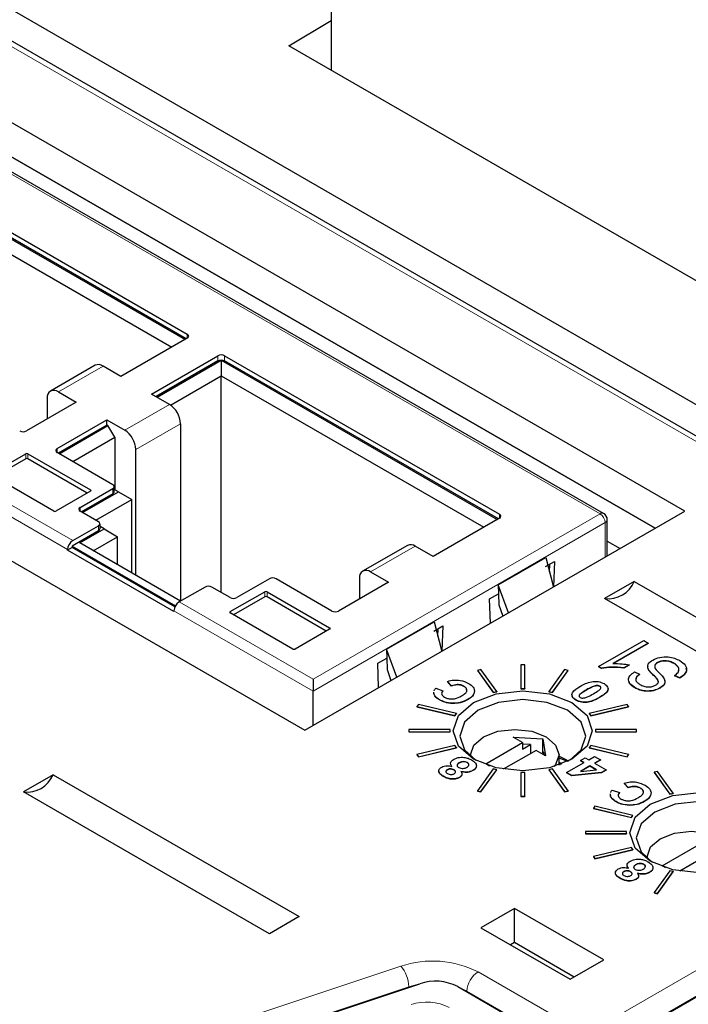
# Paper-space layout 'Blatt2' of a CAD drawing. Header units: millimetres. Extents: x 5 to 418, y 2 to 292.
# Tile 42 of 60: x 89 to 100, y 165 to 180. Entities that reach past the tile are written whole.
import ezdxf

# ---------------------------------------------------------------- set-up
doc = ezdxf.new("R2010")
doc.units = ezdxf.units.MM

psp = doc.layouts.new('Blatt2')

# ---------------------------------------------------------------- linework, layer by layer
at = {"color": 7, "linetype": 'Continuous', "lineweight": 25}
for p, q in [((107.282, 170.059), (65.563, 194.143)), ((106.904, 169.781), (65.185, 193.865)), ((94.094, 183.878), (94.094, 179.632)), ((93.423, 180.02), (94.094, 180.421)), ((104.913, 173.386), (93.423, 180.02)), ((99.689, 172.656), (88.128, 179.331)), ((98.405, 172.618), (87.544, 178.888)), ((99.218, 172.385), (88.128, 178.787)), ((88.128, 178.787), (99.218, 172.385)), ((87.418, 177.894), (91.784, 175.373)), ((87.471, 177.965), (91.819, 175.455)), ((91.802, 175.383), (87.471, 177.884)), ((87.418, 177.649), (91.572, 175.251)), ((82.118, 175.861), (93.679, 169.187)), ((91.819, 175.394), (90.769, 174.787)), ((91.254, 174.508), (92.304, 175.114)), ((92.41, 175.114), (96.758, 172.604)), ((90.361, 174.963), (89.654, 174.555)), ((90.769, 174.787), (90.486, 174.951)), ((92.304, 175.032), (91.324, 174.467)), ((91.342, 174.457), (92.357, 175.043)), ((92.357, 175.043), (96.723, 172.522)), ((92.357, 175.043), (92.357, 174.798)), ((96.741, 172.532), (92.41, 175.032)), ((91.553, 174.334), (92.357, 174.798)), ((92.357, 174.798), (96.511, 172.399)), ((92.357, 171.365), (92.357, 174.798)), ((89.603, 174.44), (89.603, 174.114)), ((89.779, 174.542), (90.062, 174.379)), ((91.536, 174.345), (91.254, 174.508)), ((90.062, 174.379), (89.274, 173.924)), ((89.758, 173.644), (90.547, 174.1)), ((90.547, 174.018), (89.776, 173.573)), ((89.793, 173.563), (90.564, 174.008)), ((90.547, 174.1), (90.829, 173.936)), ((90.547, 174.018), (90.547, 174.1)), ((90.564, 174.008), (90.547, 174.018)), ((90.67, 173.824), (90.564, 174.008)), ((91.713, 174.038), (91.713, 171.23)), ((90.006, 173.44), (90.67, 173.824)), ((90.67, 173.824), (90.67, 172.995)), ((88.715, 173.246), (89.263, 173.563)), ((89.298, 173.563), (90.288, 172.991)), ((90.642, 173.073), (89.758, 173.583)), ((91.006, 171.638), (91.006, 173.63)), ((89.263, 173.481), (88.768, 173.195)), ((90.235, 172.94), (89.298, 173.481)), ((89.705, 172.655), (88.715, 173.226)), ((90.664, 172.961), (90.664, 173.042)), ((90.288, 172.971), (89.74, 172.655)), ((90.126, 172.714), (90.642, 173.012)), ((90.642, 172.93), (90.143, 172.642)), ((90.161, 172.632), (90.73, 172.961)), ((90.73, 172.961), (90.664, 172.999)), ((90.73, 172.961), (90.943, 172.838)), ((90.373, 172.51), (90.943, 172.838)), ((90.943, 171.675), (90.943, 172.838)), ((90.416, 172.485), (90.126, 172.653)), ((93.679, 169.187), (99.689, 172.656)), ((90.006, 172.187), (90.416, 172.424)), ((90.438, 172.373), (90.438, 172.455)), ((90.504, 172.373), (90.438, 172.411)), ((96.758, 172.542), (95.708, 171.936)), ((98.463, 171.948), (98.463, 172.519)), ((90.416, 172.342), (89.995, 172.099)), ((90.119, 172.15), (90.504, 172.373)), ((90.331, 172.028), (90.716, 172.25)), ((90.504, 172.373), (90.716, 172.25)), ((90.716, 171.805), (90.716, 172.25)), ((89.995, 172.099), (91.631, 171.155)), ((89.995, 172.099), (89.995, 172.079)), ((91.713, 171.23), (90.119, 172.15)), ((95.301, 172.112), (94.593, 171.704)), ((95.708, 171.936), (95.426, 172.099)), ((98.463, 172.18), (98.664, 172.064)), ((89.995, 172.079), (89.924, 172.038)), ((89.924, 172.038), (89.924, 172.046)), ((91.607, 171.067), (89.924, 172.038)), ((91.623, 171.139), (89.995, 172.079)), ((96.738, 171.488), (97.49, 171.921)), ((97.485, 171.776), (97.626, 171.857)), ((97.49, 171.921), (97.613, 171.451)), ((97.549, 171.695), (97.553, 171.815)), ((97.626, 171.857), (97.614, 171.458)), ((94.718, 171.691), (95.001, 171.528)), ((93.117, 171.583), (92.601, 171.285)), ((94.107, 171.073), (93.223, 171.583)), ((95.001, 171.528), (94.213, 171.073)), ((94.542, 171.589), (94.542, 171.263)), ((96.738, 171.488), (96.743, 171.347)), ((96.899, 171.045), (96.738, 171.488)), ((98.889, 171.541), (98.421, 171.271)), ((98.889, 171.541), (104.369, 168.378)), ((92.099, 171.452), (91.689, 171.216)), ((92.495, 171.285), (92.205, 171.452)), ((92.498, 171.063), (93.046, 171.379)), ((93.082, 171.379), (94.071, 170.807)), ((96.601, 171.266), (96.743, 171.347)), ((96.743, 171.347), (96.749, 171.17)), ((93.046, 171.297), (92.551, 171.012)), ((94.018, 170.756), (93.082, 171.297)), ((96.614, 170.881), (96.601, 171.266)), ((96.749, 171.17), (96.809, 170.994)), ((103.902, 168.108), (98.421, 171.271)), ((91.607, 171.075), (91.607, 171.067)), ((93.488, 170.471), (92.498, 171.042)), ((94.97, 170.467), (95.722, 170.901)), ((95.722, 170.901), (95.846, 170.431)), ((94.071, 170.787), (93.523, 170.471)), ((95.717, 170.755), (95.859, 170.837)), ((95.781, 170.674), (95.785, 170.795)), ((95.859, 170.837), (95.846, 170.438)), ((98.323, 170.194), (99.039, 170.607)), ((99.112, 170.565), (98.552, 170.241)), ((99.112, 170.561), (98.552, 170.237)), ((99.039, 170.607), (99.112, 170.565)), ((99.112, 170.565), (99.112, 170.561)), ((94.97, 170.467), (94.975, 170.327)), ((95.131, 170.025), (94.97, 170.467)), ((94.833, 170.245), (94.975, 170.327)), ((94.846, 169.861), (94.833, 170.245)), ((94.975, 170.327), (94.981, 170.149)), ((97.156, 170.22), (97.096, 170.22)), ((97.096, 170.22), (97.096, 169.844)), ((97.156, 169.844), (97.156, 170.22)), ((98.809, 170.22), (98.727, 170.172)), ((98.809, 170.22), (98.809, 170.216)), ((99.258, 170.256), (99.258, 170.252)), ((99.522, 170.244), (99.522, 170.24)), ((94.981, 170.149), (95.041, 169.973)), ((96.465, 170.147), (96.409, 170.134)), ((96.409, 170.134), (96.658, 169.787)), ((96.409, 170.134), (96.409, 170.13)), ((96.409, 170.13), (96.658, 169.783)), ((96.714, 169.801), (96.465, 170.147)), ((97.787, 170.147), (97.538, 169.801)), ((97.594, 169.787), (97.843, 170.134)), ((97.594, 169.783), (97.843, 170.13)), ((97.843, 170.134), (97.787, 170.147)), ((97.843, 170.134), (97.843, 170.13)), ((98.37, 170.166), (98.323, 170.194)), ((98.323, 170.194), (98.323, 170.19)), ((98.37, 170.162), (98.323, 170.19)), ((98.37, 170.166), (98.37, 170.162)), ((98.809, 170.216), (98.727, 170.168)), ((98.727, 170.172), (98.727, 170.168)), ((98.892, 170.109), (98.975, 170.072)), ((98.975, 170.072), (98.975, 170.068)), ((99.122, 170.137), (99.122, 170.133)), ((93.808, 169.992), (93.808, 169.804)), ((96, 169.89), (95.937, 169.959)), ((95.937, 169.959), (95.937, 169.955)), ((96, 169.886), (95.937, 169.955)), ((99.608, 170.013), (99.526, 170.051)), ((99.526, 170.051), (99.526, 170.046)), ((99.608, 170.009), (99.526, 170.046)), ((99.608, 170.013), (99.608, 170.009)), ((93.808, 169.261), (93.808, 169.804)), ((95.718, 169.769), (95.72, 169.789)), ((95.718, 169.764), (95.72, 169.785)), ((95.718, 169.769), (95.718, 169.764)), ((95.748, 169.85), (95.863, 169.81)), ((95.863, 169.81), (95.863, 169.806)), ((96, 169.89), (96, 169.886)), ((96.196, 169.883), (96.196, 169.879)), ((96.363, 169.81), (96.363, 169.806)), ((96.658, 169.787), (96.714, 169.801)), ((96.658, 169.783), (96.714, 169.796)), ((96.658, 169.787), (96.658, 169.783)), ((96.714, 169.801), (96.714, 169.796)), ((97.096, 169.844), (97.156, 169.844)), ((97.096, 169.844), (97.096, 169.84)), ((97.096, 169.84), (97.156, 169.84)), ((97.156, 169.844), (97.156, 169.84)), ((97.538, 169.801), (97.538, 169.796)), ((97.538, 169.801), (97.594, 169.787)), ((97.538, 169.796), (97.594, 169.783)), ((97.594, 169.787), (97.594, 169.783)), ((98.344, 169.884), (98.344, 169.88)), ((98.898, 169.861), (98.898, 169.857)), ((99.297, 169.855), (99.297, 169.851)), ((95.809, 169.669), (95.809, 169.665)), ((96.018, 169.612), (96.018, 169.608)), ((96.26, 169.675), (96.26, 169.671)), ((97.965, 169.665), (97.965, 169.661)), ((95.474, 169.594), (95.452, 169.562)), ((95.452, 169.562), (96.052, 169.419)), ((95.452, 169.562), (95.452, 169.558)), ((95.452, 169.558), (96.052, 169.415)), ((96.075, 169.451), (95.474, 169.594)), ((96.052, 169.419), (96.075, 169.451)), ((96.052, 169.415), (96.075, 169.447)), ((96.075, 169.451), (96.075, 169.447)), ((98.777, 169.594), (98.177, 169.451)), ((98.177, 169.451), (98.2, 169.419)), ((98.177, 169.451), (98.177, 169.447)), ((98.177, 169.447), (98.2, 169.415)), ((98.2, 169.419), (98.8, 169.562)), ((98.2, 169.415), (98.8, 169.558)), ((98.8, 169.562), (98.777, 169.594)), ((98.8, 169.562), (98.8, 169.558)), ((96.052, 169.419), (96.052, 169.415)), ((98.2, 169.419), (98.2, 169.415)), ((95.326, 169.198), (95.326, 169.163)), ((95.976, 169.198), (95.326, 169.198)), ((95.326, 169.163), (95.326, 169.159)), ((95.326, 169.163), (95.976, 169.163)), ((95.326, 169.159), (95.976, 169.159)), ((95.976, 169.163), (95.976, 169.198)), ((95.976, 169.163), (95.976, 169.159)), ((98.276, 169.198), (98.276, 169.163)), ((98.926, 169.198), (98.276, 169.198)), ((98.276, 169.163), (98.926, 169.163)), ((98.276, 169.163), (98.276, 169.159)), ((98.276, 169.159), (98.926, 169.159)), ((98.926, 169.163), (98.926, 169.198)), ((98.926, 169.163), (98.926, 169.159)), ((96.54, 168.653), (97.123, 168.99)), ((96.975, 169.075), (97.442, 169.051)), ((97.123, 168.99), (96.975, 169.075)), ((97.123, 168.99), (97.123, 168.888)), ((97.442, 169.051), (97.484, 168.782)), ((97.442, 168.826), (97.442, 169.051)), ((96.052, 168.943), (95.452, 168.799)), ((95.474, 168.767), (96.075, 168.911)), ((95.474, 168.763), (96.075, 168.906)), ((96.075, 168.911), (96.052, 168.943)), ((96.075, 168.911), (96.075, 168.906)), ((97.336, 168.867), (96.816, 168.567)), ((97.247, 168.959), (97.123, 168.966)), ((97.123, 168.888), (97.247, 168.959)), ((97.247, 168.959), (97.247, 168.816)), ((97.484, 168.782), (97.336, 168.867)), ((97.459, 168.837), (97.424, 168.816)), ((97.466, 168.792), (97.459, 168.837)), ((98.2, 168.943), (98.177, 168.911)), ((98.177, 168.911), (98.777, 168.767)), ((98.177, 168.911), (98.177, 168.906)), ((98.177, 168.906), (98.777, 168.763)), ((98.8, 168.799), (98.2, 168.943)), ((95.452, 168.799), (95.474, 168.767)), ((95.452, 168.799), (95.452, 168.795)), ((95.452, 168.795), (95.474, 168.763)), ((95.474, 168.767), (95.474, 168.763)), ((96.118, 168.668), (96.118, 168.664)), ((96.249, 168.675), (96.249, 168.671)), ((96.3, 168.796), (96.3, 168.77)), ((97.7, 168.635), (97.7, 168.796)), ((97.841, 168.691), (97.7, 168.741)), ((97.745, 168.651), (97.7, 168.677)), ((97.82, 168.515), (98.095, 168.674)), ((98.038, 168.707), (98.112, 168.75)), ((98.095, 168.674), (98.038, 168.707)), ((98.038, 168.707), (98.038, 168.703)), ((98.092, 168.672), (98.038, 168.703)), ((98.112, 168.75), (98.17, 168.717)), ((98.17, 168.717), (98.262, 168.77)), ((98.262, 168.77), (98.354, 168.717)), ((98.354, 168.717), (98.262, 168.664)), ((98.262, 168.664), (98.445, 168.558)), ((98.354, 168.713), (98.265, 168.662)), ((98.354, 168.717), (98.354, 168.713)), ((98.777, 168.767), (98.8, 168.799)), ((98.777, 168.763), (98.8, 168.795)), ((98.777, 168.767), (98.777, 168.763)), ((98.8, 168.799), (98.8, 168.795)), ((95.931, 168.56), (95.931, 168.556)), ((96.038, 168.559), (96.038, 168.554)), ((96.338, 168.55), (96.338, 168.546)), ((96.658, 168.574), (96.409, 168.227)), ((96.465, 168.214), (96.714, 168.561)), ((96.465, 168.21), (96.714, 168.557)), ((96.598, 168.619), (96.54, 168.653)), ((96.714, 168.561), (96.658, 168.574)), ((96.714, 168.561), (96.714, 168.557)), ((97.096, 168.517), (97.096, 168.141)), ((97.156, 168.517), (97.096, 168.517)), ((97.156, 168.141), (97.156, 168.517)), ((97.594, 168.574), (97.538, 168.561)), ((97.538, 168.561), (97.787, 168.214)), ((97.538, 168.561), (97.538, 168.557)), ((97.538, 168.557), (97.787, 168.21)), ((97.843, 168.227), (97.594, 168.574)), ((97.7, 168.657), (97.723, 168.643)), ((97.9, 168.469), (97.82, 168.515)), ((97.82, 168.515), (97.82, 168.511)), ((97.9, 168.465), (97.82, 168.511)), ((98.371, 168.515), (97.9, 168.469)), ((98.371, 168.511), (97.9, 168.465)), ((98.187, 168.621), (98.039, 168.535)), ((98.039, 168.535), (98.29, 168.561)), ((98.187, 168.617), (98.047, 168.536)), ((98.29, 168.561), (98.187, 168.621)), ((98.187, 168.621), (98.187, 168.617)), ((98.284, 168.561), (98.187, 168.617)), ((98.445, 168.558), (98.371, 168.515)), ((98.445, 168.554), (98.371, 168.511)), ((98.371, 168.515), (98.371, 168.511)), ((98.445, 168.558), (98.445, 168.554)), ((99.258, 168.535), (99.202, 168.522)), ((99.202, 168.522), (99.451, 168.175)), ((99.202, 168.522), (99.202, 168.517)), ((99.202, 168.517), (99.451, 168.171)), ((99.507, 168.188), (99.258, 168.535)), ((89.697, 168.48), (89.229, 168.21)), ((89.697, 168.48), (93.586, 166.235)), ((95.87, 168.456), (95.87, 168.452)), ((96.125, 168.44), (96.125, 168.436)), ((97.9, 168.469), (97.9, 168.465)), ((93.118, 165.965), (89.229, 168.21)), ((96.409, 168.227), (96.465, 168.214)), ((96.409, 168.227), (96.409, 168.223)), ((96.409, 168.223), (96.465, 168.21)), ((96.465, 168.214), (96.465, 168.21)), ((97.787, 168.214), (97.843, 168.227)), ((97.787, 168.21), (97.843, 168.223)), ((97.787, 168.214), (97.787, 168.21)), ((97.843, 168.227), (97.843, 168.223)), ((98.541, 168.238), (98.656, 168.198)), ((98.656, 168.198), (98.656, 168.194)), ((98.793, 168.277), (98.73, 168.347)), ((98.73, 168.347), (98.73, 168.343)), ((98.793, 168.273), (98.73, 168.343)), ((98.793, 168.277), (98.793, 168.273)), ((98.989, 168.271), (98.989, 168.266)), ((99.156, 168.198), (99.156, 168.194)), ((97.096, 168.141), (97.096, 168.137)), ((97.096, 168.141), (97.156, 168.141)), ((97.096, 168.137), (97.156, 168.137)), ((97.156, 168.141), (97.156, 168.137)), ((98.511, 168.156), (98.513, 168.177)), ((98.511, 168.152), (98.513, 168.173)), ((98.511, 168.156), (98.511, 168.152)), ((98.602, 168.057), (98.602, 168.052)), ((99.053, 168.063), (99.053, 168.058)), ((99.451, 168.175), (99.507, 168.188)), ((99.451, 168.171), (99.507, 168.184)), ((99.451, 168.175), (99.451, 168.171)), ((99.507, 168.188), (99.507, 168.184)), ((98.268, 167.982), (98.245, 167.95)), ((98.245, 167.95), (98.845, 167.806)), ((98.245, 167.95), (98.245, 167.946)), ((98.245, 167.946), (98.845, 167.802)), ((98.868, 167.838), (98.268, 167.982)), ((98.811, 167.999), (98.811, 167.995)), ((98.845, 167.806), (98.868, 167.838)), ((98.845, 167.802), (98.868, 167.834)), ((98.845, 167.806), (98.845, 167.802)), ((98.868, 167.838), (98.868, 167.834)), ((98.119, 167.585), (98.119, 167.551)), ((98.769, 167.585), (98.119, 167.585)), ((98.769, 167.551), (98.769, 167.585)), ((98.119, 167.551), (98.119, 167.547)), ((98.119, 167.551), (98.769, 167.551)), ((98.119, 167.547), (98.769, 167.547)), ((98.769, 167.551), (98.769, 167.547)), ((98.845, 167.33), (98.245, 167.187)), ((98.268, 167.155), (98.868, 167.298)), ((98.268, 167.15), (98.868, 167.294)), ((98.868, 167.298), (98.845, 167.33)), ((98.868, 167.298), (98.868, 167.294)), ((99.333, 167.041), (99.916, 167.377)), ((98.245, 167.187), (98.268, 167.155)), ((98.245, 167.187), (98.245, 167.182)), ((98.245, 167.182), (98.268, 167.15)), ((98.268, 167.155), (98.268, 167.15)), ((99.093, 167.183), (99.093, 167.158)), ((100.129, 167.255), (99.609, 166.955)), ((98.724, 166.948), (98.724, 166.944)), ((98.831, 166.946), (98.831, 166.942)), ((98.911, 167.056), (98.911, 167.052)), ((99.042, 167.063), (99.042, 167.059)), ((99.451, 166.961), (99.202, 166.615)), ((99.258, 166.602), (99.507, 166.948)), ((99.391, 167.007), (99.333, 167.041)), ((99.507, 166.948), (99.451, 166.961)), ((99.507, 166.948), (99.507, 166.944)), ((98.664, 166.844), (98.664, 166.84)), ((98.918, 166.828), (98.918, 166.824)), ((99.131, 166.938), (99.131, 166.934)), ((99.258, 166.597), (99.507, 166.944)), ((99.202, 166.615), (99.258, 166.602)), ((99.202, 166.615), (99.202, 166.611)), ((99.202, 166.611), (99.258, 166.597)), ((99.258, 166.602), (99.258, 166.597)), ((96.994, 166.365), (96.463, 166.059)), ((98.408, 165.549), (96.994, 166.365)), ((96.994, 165.825), (96.994, 166.365)), ((93.586, 166.235), (93.118, 165.965)), ((96.463, 166.059), (97.877, 165.243)), ((96.994, 165.825), (96.931, 165.789)), ((97.94, 165.279), (96.994, 165.825)), ((97.877, 165.243), (98.408, 165.549)), ((98.832, 164.365), (100.953, 165.59)), ((88.024, 162.683), (95.495, 165.173)), ((96.098, 165.127), (97.418, 164.365))]:
    psp.add_line(p, q, dxfattribs=at)
at = {"color": 7, "linetype": 'Continuous', "lineweight": 18}
for p, q in [((106.779, 169.769), (65.06, 193.853)), ((98.348, 172.613), (87.487, 178.883)), ((91.819, 175.394), (91.819, 175.455)), ((92.304, 175.032), (92.304, 175.114)), ((92.41, 175.032), (92.41, 175.114)), ((90.486, 174.951), (89.779, 174.542)), ((90.829, 173.936), (91.536, 174.345)), ((90.006, 172.187), (86.749, 174.067)), ((91.006, 173.63), (91.713, 174.038)), ((89.924, 172.046), (86.668, 173.926)), ((89.263, 173.481), (89.263, 173.563)), ((89.298, 173.481), (89.298, 173.563)), ((89.758, 173.583), (89.758, 173.644)), ((90.288, 172.971), (90.288, 172.991)), ((90.642, 173.012), (90.642, 172.93)), ((90.126, 172.653), (90.126, 172.714)), ((93.808, 169.992), (98.348, 172.613)), ((96.758, 172.542), (96.758, 172.604)), ((90.416, 172.424), (90.416, 172.342)), ((98.429, 172.472), (93.808, 169.804)), ((98.429, 171.929), (98.429, 172.472)), ((95.426, 172.099), (94.718, 171.691)), ((93.046, 171.297), (93.046, 171.379)), ((93.082, 171.297), (93.082, 171.379)), ((93.808, 169.992), (91.689, 171.216)), ((93.808, 169.804), (91.607, 171.075)), ((92.498, 171.042), (92.498, 171.063)), ((94.071, 170.787), (94.071, 170.807)), ((99.208, 170.045), (99.208, 170.041)), ((98.135, 169.826), (98.135, 169.822)), ((98.34, 169.706), (98.34, 169.702)), ((98.47, 164.574), (106.779, 169.37)), ((106.956, 169.067), (98.696, 164.299)), ((87.727, 162.962), (95.198, 165.452)), ((96.419, 165.359), (97.779, 164.574)), ((95.323, 165.126), (87.852, 162.637)), ((95.323, 165.126), (95.323, 165.115)), ((97.554, 164.299), (96.242, 165.057)), ((96.242, 165.057), (96.242, 165.044))]:
    psp.add_line(p, q, dxfattribs=at)
at = {"color": 7, "linetype": 'Continuous', "lineweight": 25, "flags": 128}
for points in [[(96.348, 169.626), (96.705, 169.763), (97.126, 169.812), (97.547, 169.763), (97.904, 169.626), (98.142, 169.419), (98.226, 169.176), (98.142, 168.933), (97.904, 168.727), (97.547, 168.59), (97.126, 168.541), (96.705, 168.59), (96.348, 168.727), (96.11, 168.933), (96.026, 169.176), (96.11, 169.419), (96.348, 169.626)], [(97.866, 168.707), (98.048, 168.873), (98.124, 169.093), (98.048, 169.314), (97.832, 169.501), (97.508, 169.626), (97.126, 169.67), (96.744, 169.626), (96.42, 169.501)], [(96.42, 169.501), (96.204, 169.314), (96.128, 169.093), (96.204, 168.873), (96.386, 168.707)], [(96.301, 168.769), (96.3, 168.796), (96.353, 168.95), (96.505, 169.082), (96.732, 169.169), (97, 169.2), (97.268, 169.169), (97.495, 169.082), (97.646, 168.95), (97.7, 168.796), (97.646, 168.641), (97.621, 168.609)], [(97.7, 168.775), (97.82, 168.716), (97.851, 168.697)], [(99.141, 168.013), (99.498, 168.151), (99.919, 168.199), (100.34, 168.151), (100.697, 168.013), (100.935, 167.807), (101.019, 167.564), (100.935, 167.321), (100.697, 167.115), (100.34, 166.977), (99.919, 166.929), (99.498, 166.977), (99.141, 167.115), (98.903, 167.321), (98.819, 167.564), (98.903, 167.807), (99.141, 168.013)], [(100.659, 167.094), (100.841, 167.26), (100.917, 167.481), (100.841, 167.702), (100.625, 167.888), (100.301, 168.013), (99.919, 168.057), (99.537, 168.013), (99.213, 167.888)], [(99.213, 167.888), (98.997, 167.702), (98.921, 167.481), (98.997, 167.26), (99.179, 167.094)], [(99.094, 167.156), (99.093, 167.183), (99.146, 167.338), (99.298, 167.469), (99.525, 167.557), (99.793, 167.588), (100.061, 167.557), (100.288, 167.469), (100.439, 167.338), (100.493, 167.183), (100.439, 167.029), (100.414, 166.997)]]:
    psp.add_lwpolyline(points, dxfattribs=at)
at = {"color": 7, "linetype": 'Continuous', "lineweight": 18, "flags": 128}
for points in [[(95.469, 165.164), (95.435, 165.157), (95.323, 165.126)], [(96.242, 165.057), (96.147, 165.103), (96.122, 165.113)]]:
    psp.add_lwpolyline(points, dxfattribs=at)
at = {"color": 7, "linetype": 'Continuous', "lineweight": 25}
for centre, radius, start, end in [((91.808, 175.424), 0.0327, 290.7834, 69.2166), ((92.357, 175.012), 0.115, 62.6097, 117.3903), ((90.413, 174.848), 0.126, 54.3824, 114.3071), ((92.357, 174.93), 0.115, 62.6097, 117.3903), ((89.71, 174.458), 0.109, 50.7967, 189.214), ((91.329, 174.021), 0.384, 2.6055, 57.3945), ((89.221, 174.026), 0.115, 242.6097, 297.3903), ((90.622, 173.613), 0.384, 2.6055, 57.3945), ((89.281, 173.529), 0.0384, 62.6097, 117.3903), ((89.77, 173.614), 0.0327, 110.7834, 249.2166), ((89.281, 173.447), 0.0384, 62.6097, 117.3903), ((90.63, 173.042), 0.0327, 290.7834, 69.2166), ((90.285, 172.981), 0.0109, 290.7834, 69.2166), ((90.626, 172.964), 0.0377, 294.3747, 354.3052), ((90.137, 172.683), 0.0327, 110.7834, 249.2166), ((89.723, 172.689), 0.0384, 242.6097, 297.3903), ((96.747, 172.573), 0.0327, 290.7834, 69.2166), ((98.348, 172.519), 0.115, 0.0013, 60), ((90.404, 172.455), 0.0327, 290.7834, 69.2166), ((90.4, 172.377), 0.0377, 294.3747, 354.3052), ((90.101, 172.038), 0.177, 122.6055, 177.3945), ((95.352, 171.997), 0.126, 54.3824, 114.3071), ((94.649, 171.607), 0.109, 50.7967, 189.214), ((93.17, 171.481), 0.115, 62.6097, 117.3903), ((98.479, 171.713), 0.445, 262.6225, 337.3722), ((92.152, 171.35), 0.115, 62.6097, 117.3903), ((93.064, 171.345), 0.0384, 62.6097, 117.3903), ((91.784, 171.067), 0.177, 122.6055, 177.3945), ((92.548, 171.387), 0.115, 242.6097, 297.3903), ((93.064, 171.263), 0.0384, 62.6097, 117.3903), ((92.502, 171.052), 0.0109, 110.7834, 249.2166), ((94.16, 171.175), 0.115, 242.6097, 297.3903), ((94.068, 170.797), 0.0109, 290.7834, 69.2166), ((93.506, 170.505), 0.0384, 242.6097, 297.3903), ((89.286, 168.651), 0.445, 262.6225, 337.3722), ((95.742, 164.429), 0.784, 62.9385, 108.3691)]:
    psp.add_arc(centre, radius, start, end, dxfattribs=at)
at = {"color": 7, "linetype": 'Continuous', "lineweight": 18}
for centre, radius, start, end in [((98.381, 172.566), 0.0578, 65.686, 125.6182), ((98.252, 172.464), 0.177, 2.6055, 57.3945), ((98.405, 172.525), 0.0578, 294.3747, 354.3052), ((95.697, 163.947), 1.585, 62.9385, 108.3691), ((94.804, 165.114), 0.519, 1.3792, 40.6263), ((96.626, 165.035), 0.385, 122.6523, 176.7703), ((95.606, 164.099), 0.784, 62.9385, 108.3691)]:
    psp.add_arc(centre, radius, start, end, dxfattribs=at)
at = {"color": 7, "linetype": 'Continuous', "lineweight": 25}
for points, knots in [([(98.552, 170.241), (98.601, 170.241), (98.689, 170.241), (98.772, 170.227), (98.809, 170.22)], [0, 0, 0, 0, 0.559755, 1, 1, 1, 1]), ([(99.122, 170.137), (99.114, 170.153), (99.097, 170.184), (99.108, 170.244), (99.154, 170.277), (99.182, 170.297)], [0, 0, 0, 0, 0.280966, 0.561401, 1, 1, 1, 1]), ([(99.182, 170.297), (99.218, 170.314), (99.289, 170.346), (99.421, 170.352), (99.531, 170.329), (99.584, 170.301), (99.61, 170.288)], [0, 0, 0, 0, 0.279546, 0.558773, 0.779039, 1, 1, 1, 1]), ([(99.258, 170.256), (99.248, 170.25), (99.229, 170.238), (99.213, 170.214), (99.211, 170.189), (99.233, 170.141), (99.27, 170.105), (99.3, 170.077)], [0, 0, 0, 0, 0.124972, 0.249815, 0.374598, 0.499572, 1, 1, 1, 1]), ([(99.258, 170.252), (99.248, 170.246), (99.23, 170.234), (99.216, 170.217), (99.215, 170.207), (99.215, 170.206)], [0, 0, 0, 0, 0.460631, 0.9207864, 1, 1, 1, 1]), ([(99.522, 170.244), (99.501, 170.254), (99.459, 170.276), (99.381, 170.288), (99.308, 170.281), (99.274, 170.264), (99.258, 170.256)], [0, 0, 0, 0, 0.28085, 0.559959, 0.779767, 1, 1, 1, 1]), ([(99.522, 170.24), (99.501, 170.25), (99.459, 170.272), (99.381, 170.284), (99.308, 170.277), (99.274, 170.26), (99.258, 170.252)], [0, 0, 0, 0, 0.28085, 0.559959, 0.779767, 1, 1, 1, 1]), ([(99.526, 170.051), (99.547, 170.067), (99.59, 170.099), (99.603, 170.157), (99.575, 170.207), (99.539, 170.232), (99.522, 170.244)], [0, 0, 0, 0, 0.280743, 0.559143, 0.77941, 1, 1, 1, 1]), ([(99.588, 170.126), (99.592, 170.136), (99.601, 170.162), (99.574, 170.203), (99.539, 170.228), (99.522, 170.24)], [0, 0, 0, 0, 0.243302, 0.621373, 1, 1, 1, 1]), ([(99.61, 170.288), (99.643, 170.265), (99.708, 170.221), (99.725, 170.137), (99.684, 170.066), (99.634, 170.031), (99.608, 170.013)], [0, 0, 0, 0, 0.280063, 0.558927, 0.779176, 1, 1, 1, 1]), ([(98.727, 170.172), (98.659, 170.18), (98.539, 170.193), (98.422, 170.174), (98.37, 170.166)], [0, 0, 0, 0, 0.560204, 1, 1, 1, 1]), ([(98.727, 170.168), (98.659, 170.176), (98.539, 170.189), (98.422, 170.17), (98.37, 170.162)], [0, 0, 0, 0, 0.560204, 1, 1, 1, 1]), ([(98.898, 169.861), (98.869, 169.881), (98.81, 169.921), (98.789, 169.996), (98.824, 170.061), (98.869, 170.093), (98.892, 170.109)], [0, 0, 0, 0, 0.280155, 0.559064, 0.779285, 1, 1, 1, 1]), ([(98.975, 170.072), (98.957, 170.058), (98.921, 170.031), (98.906, 169.983), (98.932, 169.94), (98.963, 169.921), (98.978, 169.911)], [0, 0, 0, 0, 0.280757, 0.5593, 0.779211, 1, 1, 1, 1]), ([(98.975, 170.068), (98.955, 170.054), (98.925, 170.034), (98.921, 170.008), (98.92, 169.999)], [0, 0, 0, 0, 0.65322, 1, 1, 1, 1]), ([(99.122, 170.133), (99.112, 170.149), (99.098, 170.172), (99.105, 170.196), (99.107, 170.203)], [0, 0, 0, 0, 0.679824, 1, 1, 1, 1]), ([(99.208, 170.045), (99.191, 170.062), (99.159, 170.091), (99.133, 170.123), (99.122, 170.137)], [0, 0, 0, 0, 0.56013, 1, 1, 1, 1]), ([(99.208, 170.041), (99.191, 170.058), (99.159, 170.087), (99.133, 170.119), (99.122, 170.133)], [0, 0, 0, 0, 0.56013, 1, 1, 1, 1]), ([(99.3, 170.077), (99.32, 170.057), (99.358, 170.018), (99.382, 169.955), (99.357, 169.896), (99.317, 169.869), (99.297, 169.855)], [0, 0, 0, 0, 0.281142, 0.560056, 0.779862, 1, 1, 1, 1]), ([(99.705, 170.171), (99.71, 170.157), (99.723, 170.12), (99.683, 170.061), (99.633, 170.027), (99.608, 170.009)], [0, 0, 0, 0, 0.242236, 0.620624, 1, 1, 1, 1]), ([(95.937, 169.959), (95.968, 169.968), (96.03, 169.984), (96.158, 169.979), (96.227, 169.947), (96.269, 169.927)], [0, 0, 0, 0, 0.281101, 0.560971, 1, 1, 1, 1]), ([(96.196, 169.883), (96.18, 169.89), (96.149, 169.905), (96.075, 169.911), (96.029, 169.898), (96, 169.89)], [0, 0, 0, 0, 0.280353, 0.560344, 1, 1, 1, 1]), ([(96.269, 169.927), (96.297, 169.908), (96.348, 169.874), (96.358, 169.83), (96.363, 169.81)], [0, 0, 0, 0, 0.559952, 1, 1, 1, 1]), ([(98.037, 169.882), (98.091, 169.912), (98.159, 169.949), (98.266, 169.96), (98.34, 169.956), (98.383, 169.936), (98.413, 169.924)], [0, 0, 0, 0, 0.4997, 0.625239, 0.750888, 1, 1, 1, 1]), ([(98.413, 169.924), (98.435, 169.907), (98.469, 169.881), (98.477, 169.839), (98.457, 169.776), (98.392, 169.737), (98.34, 169.706)], [0, 0, 0, 0, 0.249108, 0.37474, 0.500242, 1, 1, 1, 1]), ([(98.898, 169.857), (98.866, 169.877), (98.817, 169.908), (98.811, 169.949), (98.809, 169.963)], [0, 0, 0, 0, 0.64375, 1, 1, 1, 1]), ([(98.978, 169.911), (98.998, 169.9), (99.037, 169.88), (99.109, 169.868), (99.177, 169.875), (99.209, 169.891), (99.225, 169.898)], [0, 0, 0, 0, 0.280929, 0.559977, 0.779752, 1, 1, 1, 1]), ([(99.274, 169.953), (99.266, 169.971), (99.253, 170.004), (99.222, 170.032), (99.208, 170.045)], [0, 0, 0, 0, 0.557866, 1, 1, 1, 1]), ([(99.274, 169.949), (99.266, 169.967), (99.253, 170), (99.222, 170.028), (99.208, 170.041)], [0, 0, 0, 0, 0.557866, 1, 1, 1, 1]), ([(99.225, 169.898), (99.239, 169.907), (99.264, 169.923), (99.271, 169.944), (99.274, 169.953)], [0, 0, 0, 0, 0.5603736, 1, 1, 1, 1]), ([(99.366, 169.971), (99.369, 169.963), (99.38, 169.937), (99.356, 169.892), (99.317, 169.864), (99.297, 169.851)], [0, 0, 0, 0, 0.196308, 0.597851, 1, 1, 1, 1]), ([(95.809, 169.669), (95.784, 169.685), (95.739, 169.714), (95.724, 169.752), (95.718, 169.769)], [0, 0, 0, 0, 0.5599984, 1, 1, 1, 1]), ([(95.809, 169.665), (95.784, 169.681), (95.739, 169.71), (95.724, 169.748), (95.718, 169.764)], [0, 0, 0, 0, 0.5599984, 1, 1, 1, 1]), ([(95.723, 169.81), (95.723, 169.812), (95.725, 169.826), (95.737, 169.839), (95.748, 169.85)], [0, 0, 0, 0, 0.124348, 1, 1, 1, 1]), ([(95.863, 169.81), (95.855, 169.801), (95.839, 169.782), (95.842, 169.753), (95.86, 169.728), (95.878, 169.716), (95.888, 169.71)], [0, 0, 0, 0, 0.279866, 0.559178, 0.779488, 1, 1, 1, 1]), ([(95.863, 169.806), (95.853, 169.797), (95.842, 169.786), (95.844, 169.775), (95.844, 169.774)], [0, 0, 0, 0, 0.888114, 1, 1, 1, 1]), ([(96.196, 169.879), (96.18, 169.886), (96.149, 169.901), (96.075, 169.907), (96.029, 169.894), (96, 169.886)], [0, 0, 0, 0, 0.280353, 0.560344, 1, 1, 1, 1]), ([(96.156, 169.728), (96.176, 169.74), (96.215, 169.764), (96.249, 169.808), (96.239, 169.852), (96.21, 169.873), (96.196, 169.883)], [0, 0, 0, 0, 0.2813422, 0.5604821, 0.7800593, 1, 1, 1, 1]), ([(96.238, 169.828), (96.237, 169.834), (96.235, 169.854), (96.211, 169.869), (96.196, 169.879)], [0, 0, 0, 0, 0.324906, 1, 1, 1, 1]), ([(96.363, 169.81), (96.357, 169.781), (96.345, 169.73), (96.286, 169.692), (96.26, 169.675)], [0, 0, 0, 0, 0.558232, 1, 1, 1, 1]), ([(96.363, 169.806), (96.357, 169.777), (96.345, 169.726), (96.286, 169.688), (96.26, 169.671)], [0, 0, 0, 0, 0.558232, 1, 1, 1, 1]), ([(97.965, 169.665), (97.943, 169.682), (97.909, 169.707), (97.902, 169.749), (97.921, 169.812), (97.985, 169.851), (98.037, 169.882)], [0, 0, 0, 0, 0.249123, 0.374778, 0.500308, 1, 1, 1, 1]), ([(98.135, 169.826), (98.105, 169.808), (98.06, 169.782), (98.018, 169.746), (98.015, 169.72), (98.028, 169.71), (98.034, 169.705)], [0, 0, 0, 0, 0.502031, 0.751264, 0.875969, 1, 1, 1, 1]), ([(98.135, 169.822), (98.106, 169.804), (98.064, 169.778), (98.019, 169.747), (98.019, 169.734), (98.019, 169.734)], [0, 0, 0, 0, 0.663739, 0.993252, 1, 1, 1, 1]), ([(98.034, 169.705), (98.043, 169.701), (98.06, 169.694), (98.105, 169.696), (98.168, 169.72), (98.213, 169.746), (98.244, 169.763)], [0, 0, 0, 0, 0.123975, 0.24873, 0.497985, 1, 1, 1, 1]), ([(98.344, 169.884), (98.335, 169.887), (98.318, 169.895), (98.273, 169.893), (98.21, 169.869), (98.165, 169.843), (98.135, 169.826)], [0, 0, 0, 0, 0.124043, 0.248741, 0.497969, 1, 1, 1, 1]), ([(98.344, 169.88), (98.335, 169.883), (98.318, 169.891), (98.273, 169.889), (98.21, 169.864), (98.165, 169.839), (98.135, 169.822)], [0, 0, 0, 0, 0.124043, 0.248741, 0.497969, 1, 1, 1, 1]), ([(98.244, 169.763), (98.273, 169.78), (98.318, 169.806), (98.36, 169.843), (98.363, 169.868), (98.35, 169.879), (98.344, 169.884)], [0, 0, 0, 0, 0.502065, 0.751302, 0.876019, 1, 1, 1, 1]), ([(98.47, 169.853), (98.472, 169.847), (98.477, 169.831), (98.455, 169.772), (98.391, 169.733), (98.34, 169.702)], [0, 0, 0, 0, 0.107347, 0.286519, 1, 1, 1, 1]), ([(98.359, 169.846), (98.36, 169.852), (98.363, 169.865), (98.35, 169.874), (98.344, 169.88)], [0, 0, 0, 0, 0.487492, 1, 1, 1, 1]), ([(99.297, 169.855), (99.264, 169.839), (99.198, 169.809), (99.076, 169.803), (98.972, 169.823), (98.923, 169.849), (98.898, 169.861)], [0, 0, 0, 0, 0.279697, 0.558854, 0.77913, 1, 1, 1, 1]), ([(99.297, 169.851), (99.264, 169.835), (99.198, 169.804), (99.076, 169.799), (98.972, 169.819), (98.923, 169.845), (98.898, 169.857)], [0, 0, 0, 0, 0.279697, 0.558854, 0.77913, 1, 1, 1, 1]), ([(96.018, 169.612), (95.974, 169.616), (95.894, 169.624), (95.835, 169.655), (95.809, 169.669)], [0, 0, 0, 0, 0.558262, 1, 1, 1, 1]), ([(96.018, 169.608), (95.974, 169.612), (95.894, 169.62), (95.835, 169.651), (95.809, 169.665)], [0, 0, 0, 0, 0.558262, 1, 1, 1, 1]), ([(95.888, 169.71), (95.902, 169.702), (95.931, 169.688), (95.988, 169.679), (96.073, 169.684), (96.122, 169.71), (96.156, 169.728)], [0, 0, 0, 0, 0.187245, 0.374087, 0.560812, 1, 1, 1, 1]), ([(96.26, 169.675), (96.22, 169.655), (96.15, 169.62), (96.059, 169.614), (96.018, 169.612)], [0, 0, 0, 0, 0.560229, 1, 1, 1, 1]), ([(96.26, 169.671), (96.22, 169.651), (96.15, 169.616), (96.059, 169.61), (96.018, 169.608)], [0, 0, 0, 0, 0.560229, 1, 1, 1, 1]), ([(97.965, 169.661), (97.941, 169.677), (97.912, 169.697), (97.908, 169.722), (97.908, 169.727)], [0, 0, 0, 0, 0.831427, 1, 1, 1, 1]), ([(98.34, 169.706), (98.286, 169.676), (98.219, 169.639), (98.111, 169.628), (98.038, 169.632), (97.994, 169.652), (97.965, 169.665)], [0, 0, 0, 0, 0.499665, 0.625209, 0.750865, 1, 1, 1, 1]), ([(98.34, 169.702), (98.286, 169.672), (98.219, 169.635), (98.111, 169.624), (98.038, 169.628), (97.994, 169.648), (97.965, 169.661)], [0, 0, 0, 0, 0.499665, 0.625209, 0.750865, 1, 1, 1, 1]), ([(96.005, 168.614), (95.998, 168.625), (95.983, 168.645), (95.983, 168.677), (96.001, 168.704), (96.021, 168.718), (96.031, 168.724)], [0, 0, 0, 0, 0.280359, 0.559762, 0.779689, 1, 1, 1, 1]), ([(96.031, 168.724), (96.055, 168.735), (96.102, 168.757), (96.19, 168.759), (96.263, 168.743), (96.299, 168.725), (96.316, 168.716)], [0, 0, 0, 0, 0.2794, 0.558461, 0.779031, 1, 1, 1, 1]), ([(96.118, 168.664), (96.11, 168.658), (96.093, 168.647), (96.084, 168.629), (96.088, 168.621), (96.089, 168.62)], [0, 0, 0, 0, 0.463794, 0.925487, 1, 1, 1, 1]), ([(96.118, 168.668), (96.109, 168.662), (96.092, 168.651), (96.085, 168.629), (96.092, 168.609), (96.105, 168.6), (96.112, 168.595)], [0, 0, 0, 0, 0.280265, 0.559259, 0.779639, 1, 1, 1, 1]), ([(96.249, 168.675), (96.238, 168.68), (96.215, 168.69), (96.174, 168.69), (96.142, 168.681), (96.126, 168.673), (96.118, 168.668)], [0, 0, 0, 0, 0.279197, 0.558273, 0.778854, 1, 1, 1, 1]), ([(96.249, 168.671), (96.238, 168.676), (96.215, 168.686), (96.174, 168.686), (96.142, 168.677), (96.126, 168.668), (96.118, 168.664)], [0, 0, 0, 0, 0.279197, 0.558273, 0.778854, 1, 1, 1, 1]), ([(96.238, 168.598), (96.247, 168.604), (96.266, 168.617), (96.276, 168.639), (96.27, 168.66), (96.256, 168.67), (96.249, 168.675)], [0, 0, 0, 0, 0.280573, 0.559529, 0.779823, 1, 1, 1, 1]), ([(96.271, 168.643), (96.271, 168.647), (96.268, 168.658), (96.256, 168.666), (96.249, 168.671)], [0, 0, 0, 0, 0.407331, 1, 1, 1, 1]), ([(96.316, 168.716), (96.336, 168.702), (96.376, 168.676), (96.398, 168.627), (96.384, 168.582), (96.353, 168.561), (96.338, 168.55)], [0, 0, 0, 0, 0.280541, 0.560161, 0.779856, 1, 1, 1, 1]), ([(95.87, 168.452), (95.853, 168.464), (95.818, 168.486), (95.794, 168.523), (95.801, 168.543), (95.803, 168.548)], [0, 0, 0, 0, 0.428237, 0.85361, 1, 1, 1, 1]), ([(95.87, 168.456), (95.852, 168.468), (95.817, 168.491), (95.794, 168.533), (95.803, 168.574), (95.83, 168.593), (95.843, 168.602)], [0, 0, 0, 0, 0.28101, 0.560141, 0.780149, 1, 1, 1, 1]), ([(95.843, 168.602), (95.856, 168.608), (95.881, 168.62), (95.941, 168.627), (95.981, 168.619), (96.005, 168.614)], [0, 0, 0, 0, 0.280231, 0.560384, 1, 1, 1, 1]), ([(95.931, 168.56), (95.923, 168.555), (95.909, 168.545), (95.907, 168.527), (95.916, 168.511), (95.928, 168.503), (95.933, 168.499)], [0, 0, 0, 0, 0.2800081, 0.5588395, 0.7792986, 1, 1, 1, 1]), ([(95.931, 168.556), (95.923, 168.551), (95.911, 168.544), (95.911, 168.535), (95.911, 168.532)], [0, 0, 0, 0, 0.706698, 1, 1, 1, 1]), ([(96.038, 168.559), (96.029, 168.563), (96.012, 168.571), (95.979, 168.575), (95.951, 168.57), (95.937, 168.564), (95.931, 168.56)], [0, 0, 0, 0, 0.280224, 0.559496, 0.779337, 1, 1, 1, 1]), ([(96.038, 168.554), (96.029, 168.559), (96.012, 168.567), (95.979, 168.571), (95.951, 168.566), (95.937, 168.559), (95.931, 168.556)], [0, 0, 0, 0, 0.280224, 0.559496, 0.779337, 1, 1, 1, 1]), ([(96.005, 168.61), (95.997, 168.621), (95.986, 168.633), (95.987, 168.647), (95.987, 168.65)], [0, 0, 0, 0, 0.798738, 1, 1, 1, 1]), ([(96.04, 168.497), (96.047, 168.502), (96.062, 168.512), (96.065, 168.531), (96.055, 168.547), (96.043, 168.555), (96.038, 168.559)], [0, 0, 0, 0, 0.280222, 0.558896, 0.779349, 1, 1, 1, 1]), ([(96.06, 168.517), (96.061, 168.521), (96.064, 168.529), (96.055, 168.543), (96.043, 168.551), (96.038, 168.554)], [0, 0, 0, 0, 0.26627, 0.63297, 1, 1, 1, 1]), ([(96.112, 168.595), (96.123, 168.59), (96.144, 168.581), (96.182, 168.58), (96.215, 168.586), (96.23, 168.594), (96.238, 168.598)], [0, 0, 0, 0, 0.2795061, 0.5590683, 0.779287, 1, 1, 1, 1]), ([(96.146, 168.533), (96.152, 168.524), (96.164, 168.507), (96.164, 168.48), (96.15, 168.457), (96.133, 168.446), (96.125, 168.44)], [0, 0, 0, 0, 0.280291, 0.559883, 0.779855, 1, 1, 1, 1]), ([(96.338, 168.55), (96.323, 168.543), (96.293, 168.528), (96.223, 168.518), (96.175, 168.527), (96.146, 168.533)], [0, 0, 0, 0, 0.28074, 0.560963, 1, 1, 1, 1]), ([(96.338, 168.546), (96.323, 168.539), (96.293, 168.524), (96.223, 168.514), (96.175, 168.523), (96.146, 168.529)], [0, 0, 0, 0, 0.28074, 0.560963, 1, 1, 1, 1]), ([(96.387, 168.604), (96.385, 168.595), (96.381, 168.573), (96.354, 168.556), (96.338, 168.546)], [0, 0, 0, 0, 0.37663, 1, 1, 1, 1]), ([(96.125, 168.44), (96.103, 168.431), (96.06, 168.411), (95.957, 168.415), (95.903, 168.44), (95.87, 168.456)], [0, 0, 0, 0, 0.279953, 0.559928, 1, 1, 1, 1]), ([(96.125, 168.436), (96.103, 168.427), (96.06, 168.407), (95.957, 168.411), (95.903, 168.436), (95.87, 168.452)], [0, 0, 0, 0, 0.279953, 0.559928, 1, 1, 1, 1]), ([(95.933, 168.499), (95.942, 168.495), (95.959, 168.487), (95.991, 168.483), (96.02, 168.487), (96.033, 168.494), (96.04, 168.497)], [0, 0, 0, 0, 0.2802104, 0.5596311, 0.7794765, 1, 1, 1, 1]), ([(96.161, 168.48), (96.161, 168.478), (96.162, 168.469), (96.149, 168.453), (96.133, 168.442), (96.125, 168.436)], [0, 0, 0, 0, 0.111391, 0.55552, 1, 1, 1, 1]), ([(98.73, 168.347), (98.761, 168.355), (98.824, 168.372), (98.951, 168.367), (99.02, 168.334), (99.062, 168.315)], [0, 0, 0, 0, 0.281101, 0.560971, 1, 1, 1, 1]), ([(98.516, 168.198), (98.516, 168.2), (98.518, 168.214), (98.53, 168.226), (98.541, 168.238)], [0, 0, 0, 0, 0.124348, 1, 1, 1, 1]), ([(98.656, 168.198), (98.648, 168.189), (98.632, 168.17), (98.635, 168.14), (98.653, 168.115), (98.671, 168.103), (98.681, 168.097)], [0, 0, 0, 0, 0.279866, 0.559178, 0.779488, 1, 1, 1, 1]), ([(98.656, 168.194), (98.646, 168.185), (98.635, 168.174), (98.637, 168.163), (98.637, 168.161)], [0, 0, 0, 0, 0.888114, 1, 1, 1, 1]), ([(98.989, 168.271), (98.973, 168.278), (98.942, 168.292), (98.868, 168.299), (98.822, 168.286), (98.793, 168.277)], [0, 0, 0, 0, 0.280353, 0.560344, 1, 1, 1, 1]), ([(98.989, 168.266), (98.973, 168.274), (98.942, 168.288), (98.868, 168.295), (98.822, 168.282), (98.793, 168.273)], [0, 0, 0, 0, 0.280353, 0.560344, 1, 1, 1, 1]), ([(98.949, 168.116), (98.969, 168.128), (99.008, 168.152), (99.042, 168.196), (99.032, 168.24), (99.003, 168.26), (98.989, 168.271)], [0, 0, 0, 0, 0.281342, 0.560482, 0.780059, 1, 1, 1, 1]), ([(99.031, 168.216), (99.03, 168.222), (99.028, 168.242), (99.005, 168.256), (98.989, 168.266)], [0, 0, 0, 0, 0.324906, 1, 1, 1, 1]), ([(99.156, 168.198), (99.15, 168.169), (99.139, 168.118), (99.079, 168.079), (99.053, 168.063)], [0, 0, 0, 0, 0.558232, 1, 1, 1, 1]), ([(99.156, 168.194), (99.15, 168.165), (99.139, 168.114), (99.079, 168.075), (99.053, 168.058)], [0, 0, 0, 0, 0.558232, 1, 1, 1, 1]), ([(99.062, 168.315), (99.09, 168.296), (99.141, 168.262), (99.152, 168.217), (99.156, 168.198)], [0, 0, 0, 0, 0.559952, 1, 1, 1, 1]), ([(98.602, 168.057), (98.577, 168.073), (98.532, 168.102), (98.517, 168.14), (98.511, 168.156)], [0, 0, 0, 0, 0.559998, 1, 1, 1, 1]), ([(98.602, 168.052), (98.577, 168.069), (98.532, 168.098), (98.517, 168.136), (98.511, 168.152)], [0, 0, 0, 0, 0.559998, 1, 1, 1, 1]), ([(98.811, 167.999), (98.767, 168.004), (98.687, 168.012), (98.628, 168.043), (98.602, 168.057)], [0, 0, 0, 0, 0.558262, 1, 1, 1, 1]), ([(98.811, 167.995), (98.767, 168), (98.687, 168.007), (98.628, 168.039), (98.602, 168.052)], [0, 0, 0, 0, 0.558262, 1, 1, 1, 1]), ([(98.681, 168.097), (98.695, 168.09), (98.725, 168.076), (98.781, 168.066), (98.866, 168.072), (98.915, 168.098), (98.949, 168.116)], [0, 0, 0, 0, 0.187245, 0.374087, 0.560812, 1, 1, 1, 1]), ([(99.053, 168.063), (99.013, 168.043), (98.943, 168.007), (98.852, 168.002), (98.811, 167.999)], [0, 0, 0, 0, 0.560229, 1, 1, 1, 1]), ([(99.053, 168.058), (99.013, 168.039), (98.943, 168.003), (98.852, 167.998), (98.811, 167.995)], [0, 0, 0, 0, 0.560229, 1, 1, 1, 1]), ([(98.798, 167.002), (98.791, 167.012), (98.776, 167.033), (98.776, 167.065), (98.794, 167.092), (98.814, 167.105), (98.824, 167.112)], [0, 0, 0, 0, 0.2803593, 0.5597625, 0.7796886, 1, 1, 1, 1]), ([(98.824, 167.112), (98.848, 167.123), (98.896, 167.144), (98.983, 167.146), (99.056, 167.13), (99.092, 167.112), (99.109, 167.103)], [0, 0, 0, 0, 0.2794, 0.558461, 0.779031, 1, 1, 1, 1]), ([(99.109, 167.103), (99.129, 167.09), (99.169, 167.064), (99.191, 167.015), (99.177, 166.969), (99.147, 166.948), (99.131, 166.938)], [0, 0, 0, 0, 0.280541, 0.560161, 0.779856, 1, 1, 1, 1]), ([(98.664, 166.844), (98.646, 166.855), (98.61, 166.878), (98.587, 166.921), (98.597, 166.961), (98.623, 166.98), (98.636, 166.99)], [0, 0, 0, 0, 0.28101, 0.560141, 0.780149, 1, 1, 1, 1]), ([(98.636, 166.99), (98.649, 166.996), (98.674, 167.008), (98.734, 167.014), (98.774, 167.007), (98.798, 167.002)], [0, 0, 0, 0, 0.280231, 0.560384, 1, 1, 1, 1]), ([(98.724, 166.948), (98.717, 166.943), (98.702, 166.933), (98.7, 166.914), (98.709, 166.898), (98.721, 166.891), (98.726, 166.887)], [0, 0, 0, 0, 0.2800081, 0.5588395, 0.7792986, 1, 1, 1, 1]), ([(98.831, 166.946), (98.822, 166.95), (98.805, 166.959), (98.773, 166.963), (98.744, 166.958), (98.73, 166.951), (98.724, 166.948)], [0, 0, 0, 0, 0.280224, 0.559496, 0.779337, 1, 1, 1, 1]), ([(98.831, 166.942), (98.822, 166.946), (98.805, 166.955), (98.773, 166.959), (98.744, 166.954), (98.73, 166.947), (98.724, 166.944)], [0, 0, 0, 0, 0.280224, 0.559496, 0.779337, 1, 1, 1, 1]), ([(98.798, 166.998), (98.79, 167.008), (98.779, 167.021), (98.78, 167.035), (98.78, 167.038)], [0, 0, 0, 0, 0.798738, 1, 1, 1, 1]), ([(98.833, 166.885), (98.84, 166.89), (98.855, 166.9), (98.858, 166.919), (98.848, 166.935), (98.837, 166.942), (98.831, 166.946)], [0, 0, 0, 0, 0.280222, 0.558896, 0.779349, 1, 1, 1, 1]), ([(98.911, 167.052), (98.903, 167.046), (98.886, 167.034), (98.877, 167.017), (98.881, 167.008), (98.882, 167.007)], [0, 0, 0, 0, 0.463794, 0.925487, 1, 1, 1, 1]), ([(98.911, 167.056), (98.902, 167.05), (98.885, 167.038), (98.878, 167.016), (98.885, 166.997), (98.898, 166.987), (98.905, 166.983)], [0, 0, 0, 0, 0.280265, 0.559259, 0.779639, 1, 1, 1, 1]), ([(98.905, 166.983), (98.916, 166.978), (98.937, 166.969), (98.975, 166.967), (99.008, 166.974), (99.023, 166.982), (99.031, 166.986)], [0, 0, 0, 0, 0.279506, 0.559068, 0.779287, 1, 1, 1, 1]), ([(99.042, 167.063), (99.031, 167.068), (99.008, 167.077), (98.968, 167.078), (98.935, 167.069), (98.919, 167.06), (98.911, 167.056)], [0, 0, 0, 0, 0.279197, 0.558273, 0.778854, 1, 1, 1, 1]), ([(99.042, 167.059), (99.031, 167.064), (99.008, 167.073), (98.968, 167.074), (98.935, 167.065), (98.919, 167.056), (98.911, 167.052)], [0, 0, 0, 0, 0.279197, 0.558273, 0.778854, 1, 1, 1, 1]), ([(99.031, 166.986), (99.04, 166.992), (99.059, 167.004), (99.069, 167.027), (99.063, 167.048), (99.049, 167.058), (99.042, 167.063)], [0, 0, 0, 0, 0.280573, 0.559529, 0.779823, 1, 1, 1, 1]), ([(99.064, 167.03), (99.064, 167.035), (99.062, 167.045), (99.049, 167.054), (99.042, 167.059)], [0, 0, 0, 0, 0.407331, 1, 1, 1, 1]), ([(99.18, 166.991), (99.178, 166.983), (99.174, 166.961), (99.148, 166.944), (99.131, 166.934)], [0, 0, 0, 0, 0.37663, 1, 1, 1, 1]), ([(98.664, 166.84), (98.646, 166.851), (98.611, 166.874), (98.587, 166.91), (98.594, 166.93), (98.596, 166.936)], [0, 0, 0, 0, 0.428237, 0.85361, 1, 1, 1, 1]), ([(98.918, 166.828), (98.896, 166.818), (98.853, 166.799), (98.75, 166.802), (98.696, 166.828), (98.664, 166.844)], [0, 0, 0, 0, 0.279953, 0.559928, 1, 1, 1, 1]), ([(98.918, 166.824), (98.896, 166.814), (98.853, 166.795), (98.75, 166.798), (98.696, 166.824), (98.664, 166.84)], [0, 0, 0, 0, 0.279953, 0.559928, 1, 1, 1, 1]), ([(98.724, 166.944), (98.716, 166.939), (98.705, 166.932), (98.704, 166.923), (98.704, 166.92)], [0, 0, 0, 0, 0.706698, 1, 1, 1, 1]), ([(98.726, 166.887), (98.735, 166.883), (98.752, 166.874), (98.784, 166.871), (98.813, 166.875), (98.826, 166.881), (98.833, 166.885)], [0, 0, 0, 0, 0.28021, 0.559631, 0.779477, 1, 1, 1, 1]), ([(98.855, 166.915), (98.855, 166.915), (98.856, 166.92), (98.847, 166.931), (98.836, 166.938), (98.831, 166.942)], [0, 0, 0, 0, 0.034627, 0.517096, 1, 1, 1, 1]), ([(98.939, 166.921), (98.945, 166.912), (98.957, 166.894), (98.957, 166.868), (98.943, 166.845), (98.926, 166.833), (98.918, 166.828)], [0, 0, 0, 0, 0.2802912, 0.5598833, 0.7798546, 1, 1, 1, 1]), ([(98.954, 166.882), (98.955, 166.875), (98.957, 166.861), (98.943, 166.84), (98.926, 166.829), (98.918, 166.824)], [0, 0, 0, 0, 0.313666, 0.656697, 1, 1, 1, 1]), ([(99.131, 166.938), (99.116, 166.93), (99.086, 166.916), (99.016, 166.906), (98.968, 166.915), (98.939, 166.921)], [0, 0, 0, 0, 0.28074, 0.560963, 1, 1, 1, 1]), ([(99.131, 166.934), (99.116, 166.926), (99.086, 166.912), (99.016, 166.902), (98.968, 166.911), (98.939, 166.917)], [0, 0, 0, 0, 0.28074, 0.560963, 1, 1, 1, 1])]:
    psp.add_open_spline(points, degree=3, knots=knots, dxfattribs=at)

doc.saveas('drawing.dxf')
